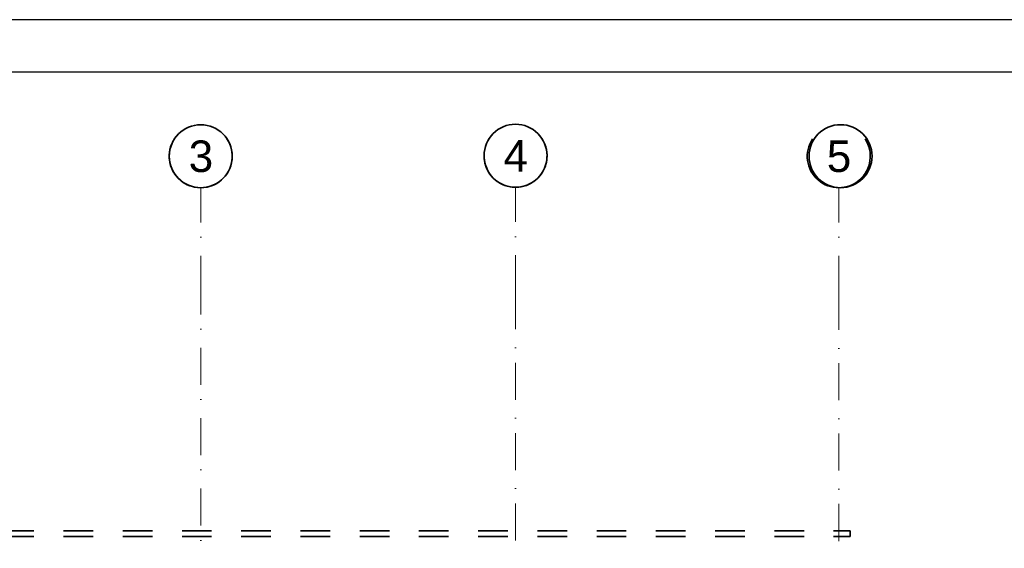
# Model space of a CAD drawing. Header units: millimetres. Extents: x -62590 to 46238, y 147773 to 522018.
# Tile 91 of 92: x 24183 to 33565, y 516984 to 522018. Entities that reach past the tile are written whole.
import ezdxf

# ---------------------------------------------------------------- set-up
doc = ezdxf.new("R2010")
doc.units = ezdxf.units.MM
doc.linetypes.add('Kropki i Kreski', pattern=[6.702778, 3.527778, -1.763889, 0, -1.411111])
doc.linetypes.add('Przerywana', pattern=[5.644444, 2.822222, -2.822222])
for name, color, linetype in [('!PB_Ramka', 7, 'Continuous'), ('e-cad_cienkie', 1, 'Continuous'), ('e-cad_opisy', 7, 'Continuous'), ('Konstrukcja - Belki', 252, 'Continuous'), ('Konstrukcja - Siatka mod', 9, 'Continuous')]:
    doc.layers.add(name, color=color, linetype=linetype)
doc.styles.add('e-cad_1', font='simplex.shx', dxfattribs={"width": 0.8})

# ---------------------------------------------------------------- blocks, each defined once
blk = doc.blocks.new('Rysunek_1_1 - ProBuild')
at = {"layer": 'Konstrukcja - Belki', "linetype": 'Przerywana', "lineweight": 35, "ltscale": 100}
for p, q in [((2046.4, 14547.5), (18010, 14547.5)), ((18010, 14492.5), (18010, 14547.5)), ((2046.4, 14492.5), (18010, 14492.5))]:
    blk.add_line(p, q, dxfattribs=at)
at = {"layer": 'Konstrukcja - Siatka mod', "linetype": 'Kropki i Kreski', "lineweight": 13, "ltscale": 100}
for p, q in [((11820, 16814.8), (11820, 17814.8)), ((14820, 16819.5), (14820, 17819.5)), ((17900, 16814.8), (17900, 17814.8)), ((11820, -150), (11820, 16814.8)), ((14820, 16819.5), (14820, -150)), ((17900, 16814.8), (17900, -150))]:
    blk.add_line(p, q, dxfattribs=at)
at = {"layer": 'Konstrukcja - Siatka mod', "linetype": 'Continuous', "lineweight": 35, "ltscale": 100}
for centre in [(11820, 18114.8), (14820, 18119.5), (17917.1, 18115.3)]:
    blk.add_circle(centre, 300, dxfattribs=at)
for centre, start, end in [((11820, 18114.8), 146.5921, 33.4079), ((14820, 18119.5), 147.66078, 32.33922), ((17900, 18114.8), 146.5921, 33.4079)]:
    blk.add_arc(centre, 300, start, end, dxfattribs=at)
at = {"layer": 'Konstrukcja - Siatka mod', "color": 7, "linetype": 'Continuous', "lineweight": 13, "char_height": 300, "attachment_point": 1, "style": 'e-cad_1'}
for s, insert in [('\\A1;{\\pql;\\pt0;\\fArial|b0|i0|c238|p0;\\W1.000000;3}', (11705.6, 18264.8)), ('\\A1;{\\pql;\\pt0;\\fArial|b0|i0|c238|p0;\\W1.000000;4}', (14705.6, 18269.5)), ('\\A1;{\\pql;\\pt0;\\fArial|b0|i0|c238|p0;\\W1.000000;5}', (17785.6, 18264.8))]:
    blk.add_mtext(s, dxfattribs=dict(at, insert=insert))
blk = doc.blocks.new('*U4')
at = {"layer": 'e-cad_opisy', "color": 8, "ltscale": 0.4}
blk.add_lwpolyline([(0, 0), (450, 0), (450, 297), (25, 297), (25, 297), (0, 297), (0, 0)], dxfattribs=at)
at = {"layer": 'e-cad_opisy', "color": 3, "ltscale": 0.4}
blk.add_lwpolyline([(30, 5), (445, 5), (445, 292), (30, 292), (30, 5)], dxfattribs=at)

msp = doc.modelspace()

# ---------------------------------------------------------------- block references
at = {"layer": '!PB_Ramka', "xscale": 100, "yscale": 100, "zscale": 100}
msp.add_blockref('*U4', (1238, 492317.6), dxfattribs=at)
at = {"layer": 'e-cad_cienkie', "ltscale": 10}
msp.add_blockref('Rysunek_1_1 - ProBuild', (14088, 502602.7), dxfattribs=at)

doc.saveas('drawing.dxf')
